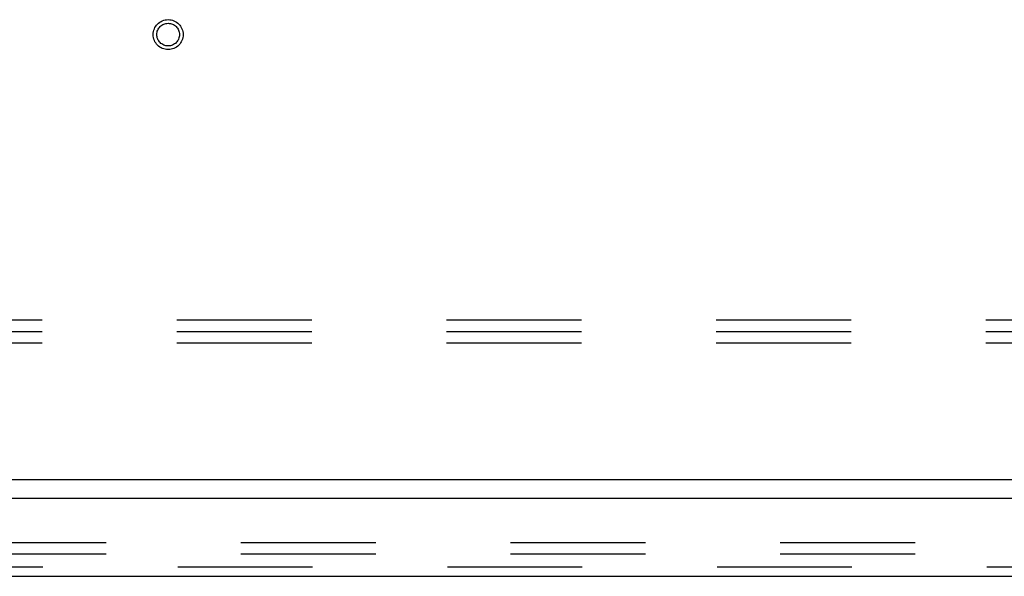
# Model space of a CAD drawing. Header units: inches. Extents: x 0 to 268, y 0 to 174.
# Tile 75 of 125: x 108.89 to 119.67, y 145.3 to 151.39. Entities that reach past the tile are written whole.
import ezdxf

# ---------------------------------------------------------------- set-up
doc = ezdxf.new("R2010")
doc.units = ezdxf.units.IN
doc.header["$LTSCALE"] = 14.754949
doc.header["$MEASUREMENT"] = 0
doc.linetypes.add('HIDDEN', pattern=[0.2, 0.1, -0.1])
doc.layers.get('0').update_dxf_attribs({"linetype": 'CONTINUOUS'})
doc.layers.add('DEFAULT_2', color=8, linetype='HIDDEN')
doc.layers.add('RIGHT_OR_MAIN_DOOR_ASSEMBLY', color=7, linetype='CONTINUOUS')

msp = doc.modelspace()

# ---------------------------------------------------------------- linework, layer by layer
at = {"color": 7, "linetype": 'Continuous'}
msp.add_line((125.831, 146.356), (48.206, 146.356), dxfattribs=at)
at = {"layer": 'DEFAULT_2', "color": 8, "linetype": 'HIDDEN'}
for p, q in [((48.643, 148.106), (125.393, 148.106)), ((48.643, 147.981), (125.393, 147.981)), ((48.643, 147.856), (125.393, 147.856)), ((87.706, 145.669), (122.987, 145.669)), ((87.706, 145.544), (122.987, 145.544))]:
    msp.add_line(p, q, dxfattribs=at)
for radius in [0.164, 0.124]:
    msp.add_circle((110.518, 151.231), radius, dxfattribs=at)
at = {"layer": 'RIGHT_OR_MAIN_DOOR_ASSEMBLY', "color": 3, "linetype": 'Continuous'}
for p, q in [((123.686, 146.152), (86.788, 146.152)), ((87.015, 145.298), (123.459, 145.298))]:
    msp.add_line(p, q, dxfattribs=at)
at = {"layer": 'RIGHT_OR_MAIN_DOOR_ASSEMBLY', "color": 8, "linetype": 'HIDDEN'}
msp.add_line((87.015, 145.402), (123.459, 145.402), dxfattribs=at)

doc.saveas('drawing.dxf')
